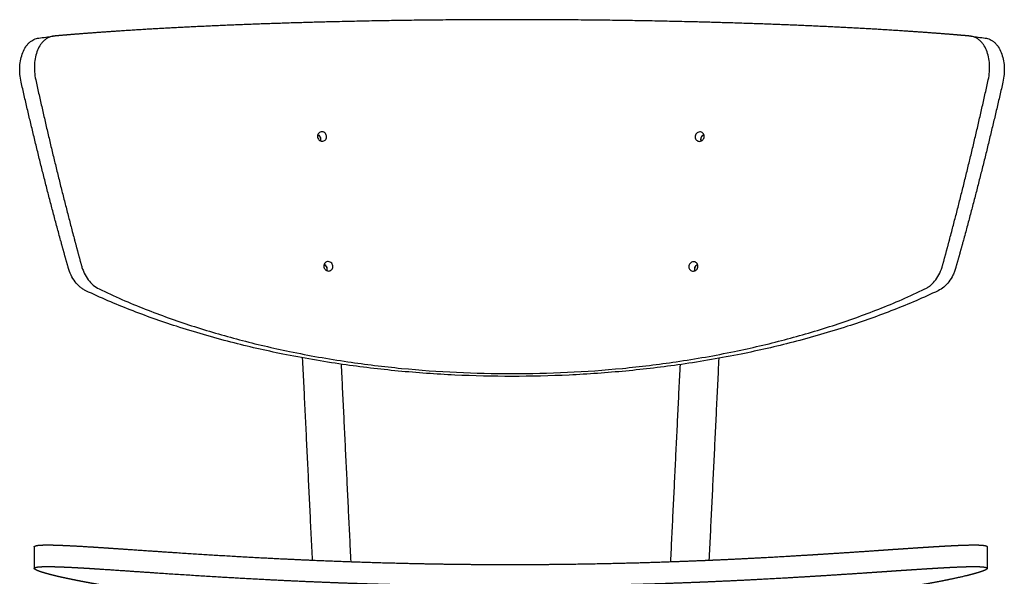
# Model space of a CAD drawing. Header units: millimetres. Extents: x -5760 to -4655, y 0 to 2250.
# Tile 12 of 12: x -5068 to -4655, y 2017 to 2250. Entities that reach past the tile are written whole.
import ezdxf

# ---------------------------------------------------------------- set-up
doc = ezdxf.new("R2010")
doc.units = ezdxf.units.MM
doc.header["$MEASUREMENT"] = 0
doc.layers.add('Make2D$visible$lines', color=7, linetype='Continuous', true_color=0x000000)

msp = doc.modelspace()

# ---------------------------------------------------------------- linework, layer by layer
at = {"layer": 'Make2D$visible$lines'}
for points, weights, knots in [([(-4669.2, 2243.55), (-4672.01, 2243.8), (-4674.83, 2244.04), (-4677.65, 2244.27), (-4683.9, 2244.77), (-4696.95, 2245.72), (-4717.28, 2246.94), (-4739.03, 2247.99), (-4762, 2248.87), (-4785.98, 2249.57), (-4819.25, 2250.24), (-4861.5, 2250.57), (-4903.74, 2250.24), (-4937.01, 2249.57), (-4960.99, 2248.87), (-4983.97, 2247.99), (-5005.72, 2246.94), (-5026.05, 2245.72), (-5039.09, 2244.77), (-5045.34, 2244.27), (-5048.16, 2244.04), (-5050.98, 2243.8), (-5053.8, 2243.55)], [1, 0.999994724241, 0.999994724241, 1, 1, 1, 1, 1, 1, 1, 1, 1, 1, 1, 1, 1, 1, 1, 1, 1, 0.999994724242, 0.999994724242, 1], [0, 0, 0, 0, 8.480734, 8.480734, 8.480734, 27.299916, 47.723843, 69.569382, 92.632792, 116.699367, 141.528395, 192.477269, 243.426143, 268.255171, 292.321745, 315.385155, 337.230695, 357.654621, 376.473803, 376.473803, 376.473803, 384.954537, 384.954537, 384.954537, 384.954537]), ([(-5047.81, 2146.42), (-5048.89, 2150.25), (-5049.95, 2154.07), (-5051, 2157.9), (-5056.97, 2179.74), (-5062.48, 2201.94), (-5067.55, 2224.26)], [1, 0.999993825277, 0.999993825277, 1, 1, 1, 1], [0, 0, 0, 0, 11.91249, 11.91249, 11.91249, 80.503621, 80.503621, 80.503621, 80.503621]), ([(-5061.45, 2225.19), (-5056.51, 2202.83), (-5051.15, 2180.59), (-5045.34, 2158.71), (-5044.33, 2154.9), (-5043.31, 2151.1), (-5042.26, 2147.31)], [1, 1, 1, 1, 0.999994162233, 0.999994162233, 1], [-339.732583, -339.732583, -339.732583, -339.732583, -270.938151, -270.938151, -270.938151, -259.123613, -259.123613, -259.123613, -259.123613]), ([(-4680.73, 2147.31), (-4679.69, 2151.1), (-4678.66, 2154.9), (-4677.65, 2158.71), (-4671.84, 2180.59), (-4666.48, 2202.83), (-4661.55, 2225.19)], [1, 0.999994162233, 0.999994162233, 1, 1, 1, 1], [0, 0, 0, 0, 11.814538, 11.814538, 11.814538, 80.608965, 80.608965, 80.608965, 80.608965]), ([(-4655.44, 2224.26), (-4660.51, 2201.94), (-4666.02, 2179.74), (-4671.99, 2157.9), (-4673.04, 2154.07), (-4674.1, 2150.25), (-4675.18, 2146.42)], [1, 1, 1, 1, 0.999993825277, 0.999993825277, 1], [229.568996, 229.568996, 229.568996, 229.568996, 298.160121, 298.160121, 298.160121, 310.072612, 310.072612, 310.072612, 310.072612]), ([(-4943.03, 2202.12), (-4942.95, 2202.08), (-4942.79, 2201.98), (-4942.5, 2201.75), (-4942.08, 2201.23), (-4941.91, 2200.67), (-4941.89, 2200.3), (-4941.88, 2200.06), (-4941.91, 2199.82), (-4941.98, 2199.6)], [1, 1, 1, 1, 1, 1, 1, 0.990635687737, 0.990635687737, 1], [0, 0, 0, 0, 0.275412, 0.552331, 1.117715, 2.254663, 2.254663, 2.254663, 2.960469, 2.960469, 2.960469, 2.960469]), ([(-4782.05, 2199.52), (-4782.14, 2199.77), (-4782.17, 2200.03), (-4782.16, 2200.3), (-4782.16, 2200.39), (-4782.14, 2200.59), (-4782.04, 2200.97), (-4781.84, 2201.42), (-4781.45, 2201.86), (-4781.12, 2202.07), (-4780.95, 2202.15)], [1, 0.988240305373, 0.988240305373, 1, 1, 1, 1, 1, 1, 1, 1], [0, 0, 0, 0, 0.785498, 0.785498, 0.785498, 1.084931, 1.377818, 1.961289, 2.540303, 3.119796, 3.119796, 3.119796, 3.119796]), ([(-4940.4, 2147.64), (-4940.32, 2147.61), (-4940.17, 2147.52), (-4939.88, 2147.3), (-4939.44, 2146.78), (-4939.26, 2146.21), (-4939.24, 2145.81), (-4939.23, 2145.58), (-4939.26, 2145.34), (-4939.33, 2145.11)], [1, 1, 1, 1, 1, 1, 1, 0.990358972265, 0.990358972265, 1], [0, 0, 0, 0, 0.245322, 0.52693, 1.091361, 2.267186, 2.267186, 2.267186, 2.982745, 2.982745, 2.982745, 2.982745]), ([(-4784.7, 2145.04), (-4784.78, 2145.29), (-4784.82, 2145.55), (-4784.81, 2145.81), (-4784.81, 2145.92), (-4784.78, 2146.12), (-4784.68, 2146.51), (-4784.47, 2146.96), (-4784.08, 2147.4), (-4783.76, 2147.6), (-4783.59, 2147.67)], [1, 0.988029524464, 0.988029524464, 1, 1, 1, 1, 1, 1, 1, 1], [0, 0, 0, 0, 0.79205, 0.79205, 0.79205, 1.101495, 1.403632, 2.006676, 2.585081, 3.135726, 3.135726, 3.135726, 3.135726]), ([(-5062.03, 2029.16), (-5062.03, 2029.27), (-5061.94, 2029.37), (-5061.61, 2029.54), (-5061.37, 2029.61), (-5061.04, 2029.67), (-5060.38, 2029.8), (-5059.4, 2029.87), (-5058.1, 2029.91), (-5057.37, 2029.92), (-5056.63, 2029.93), (-5055.9, 2029.92), (-5055.08, 2029.92), (-5054.19, 2029.9), (-5052.25, 2029.85), (-5051.21, 2029.81), (-5048.97, 2029.71), (-5047.78, 2029.66), (-5046.52, 2029.59), (-5046.23, 2029.58), (-5045.61, 2029.55), (-5044.29, 2029.48), (-5041.73, 2029.33), (-5039.51, 2029.19), (-5037.99, 2029.1), (-5034.62, 2028.88), (-5031.25, 2028.66), (-5027.88, 2028.43), (-5026.75, 2028.36), (-5022.7, 2028.08), (-5017.28, 2027.71), (-5010.11, 2027.22), (-5005.84, 2026.93), (-5002.95, 2026.74), (-5000.56, 2026.58), (-4998.17, 2026.43), (-4995.78, 2026.27), (-4992.79, 2026.08), (-4986.89, 2025.71), (-4975.43, 2025.03), (-4956.19, 2023.98), (-4939.85, 2023.28), (-4929.07, 2022.9), (-4919.68, 2022.57), (-4910.28, 2022.31), (-4900.88, 2022.11), (-4894.43, 2021.98), (-4887.98, 2021.88), (-4881.53, 2021.81), (-4875.03, 2021.74), (-4868.53, 2021.71), (-4862.03, 2021.71)], [1, 1, 1, 1, 1, 1, 1, 1, 1, 0.999915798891, 0.999915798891, 1, 1, 1, 1, 1, 1, 1, 1, 1, 1, 1, 1, 1, 1, 0.999998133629, 0.999998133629, 1, 1, 1, 1, 1, 1, 1, 0.999999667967, 0.999999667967, 1, 1, 1, 1, 1, 1, 1, 0.999982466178, 0.999982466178, 1, 0.999991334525, 0.999991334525, 1, 0.99999103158, 0.99999103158, 1], [293.855709, 293.855709, 293.855709, 293.855709, 302.481935, 302.481935, 311.106041, 311.106041, 311.106041, 328.352979, 328.352979, 328.352979, 330.56108, 330.56108, 330.56108, 339.282615, 339.282615, 348.003916, 348.003916, 356.72293, 356.72293, 356.72293, 357.6005, 358.601254, 360.681839, 365.27264, 365.27264, 365.27264, 375.403678, 375.403678, 375.403678, 378.808909, 387.557149, 391.705748, 400.388109, 400.388109, 400.388109, 407.575014, 407.575014, 407.575014, 416.563175, 425.313839, 442.017185, 474.374224, 474.374224, 474.374224, 502.571235, 502.571235, 502.571235, 521.92241, 521.92241, 521.92241, 541.429964, 541.429964, 541.429964, 541.429964]), ([(-4862.03, 2021.71), (-4859.26, 2021.71), (-4853.73, 2021.72), (-4842.54, 2021.8), (-4822.96, 2022.06), (-4806.14, 2022.51), (-4794.98, 2022.9), (-4793.52, 2022.95), (-4790.62, 2023.05), (-4784.82, 2023.28), (-4774.51, 2023.7), (-4765.65, 2024.13), (-4759.68, 2024.44), (-4756.9, 2024.58), (-4754.13, 2024.73), (-4751.35, 2024.89), (-4746.13, 2025.18), (-4740.92, 2025.49), (-4735.7, 2025.81), (-4733.22, 2025.96), (-4730.73, 2026.12), (-4728.25, 2026.28), (-4725.85, 2026.43), (-4723.46, 2026.59), (-4721.07, 2026.74), (-4718.83, 2026.89), (-4716.59, 2027.04), (-4714.36, 2027.19), (-4712.22, 2027.34), (-4710.08, 2027.48), (-4707.95, 2027.63), (-4705.86, 2027.77), (-4703.84, 2027.91), (-4701.87, 2028.05), (-4700.09, 2028.17), (-4697.65, 2028.33), (-4694.54, 2028.54), (-4691.03, 2028.78), (-4688.19, 2028.96), (-4686.01, 2029.1), (-4682.9, 2029.3), (-4680.04, 2029.47), (-4677.48, 2029.6), (-4676.99, 2029.62), (-4676.06, 2029.67), (-4674.31, 2029.75), (-4672.32, 2029.83), (-4670.14, 2029.89), (-4668.77, 2029.92), (-4668.14, 2029.92), (-4667.41, 2029.93), (-4666.68, 2029.92), (-4665.95, 2029.91), (-4665.62, 2029.9), (-4665.32, 2029.89), (-4664.75, 2029.86), (-4664.48, 2029.84), (-4664.24, 2029.82), (-4663.75, 2029.78), (-4663.34, 2029.73), (-4663.01, 2029.67), (-4662.85, 2029.64), (-4662.7, 2029.61), (-4662.46, 2029.53), (-4662.36, 2029.49), (-4662.27, 2029.45), (-4662.11, 2029.37), (-4662.03, 2029.27), (-4662.03, 2029.16)], [1, 1, 1, 1, 1, 1, 1, 1, 1, 1, 1, 1, 1, 0.99999892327, 0.99999892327, 1, 0.999996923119, 0.999996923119, 1, 0.999999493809, 0.999999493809, 1, 0.999999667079, 0.999999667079, 1, 0.999999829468, 0.999999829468, 1, 0.999999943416, 0.999999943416, 1, 1, 1, 1, 1, 1, 1, 1, 1, 1, 1, 1, 1, 1, 1, 1, 1, 1, 1, 1, 0.999916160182, 0.999916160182, 1, 1, 1, 1, 1, 1, 1, 1, 1, 1, 1, 1, 1, 1, 1, 1, 1], [0, 0, 0, 0, 8.296562, 16.584111, 33.568655, 67.061768, 67.061768, 67.061768, 71.436107, 75.77947, 84.457178, 102.390804, 102.390804, 102.390804, 110.739264, 110.739264, 110.739264, 126.412933, 126.412933, 126.412933, 133.882791, 133.882791, 133.882791, 141.074771, 141.074771, 141.074771, 147.803507, 147.803507, 147.803507, 154.224437, 154.224437, 154.224437, 163.310947, 163.310947, 163.310947, 168.639956, 170.674236, 172.647691, 179.198494, 179.198494, 179.198494, 196.964196, 196.964196, 196.964196, 198.438752, 199.759129, 202.214809, 204.419983, 206.306467, 206.306467, 206.306467, 208.505412, 208.505412, 208.505412, 212.814431, 212.814431, 217.124375, 217.124375, 217.124375, 225.742989, 225.742989, 225.742989, 230.053638, 230.053638, 234.361635, 234.361635, 234.361635, 242.977622, 242.977622, 242.977622, 242.977622]), ([(-5008.65, 2009.18), (-5010.79, 2009.47), (-5012.92, 2009.77), (-5015.06, 2010.08), (-5015.68, 2010.17), (-5016.98, 2010.36), (-5019.6, 2010.76), (-5024.14, 2011.45), (-5028, 2012.08), (-5030.54, 2012.51), (-5031.91, 2012.74), (-5033.28, 2012.97), (-5034.66, 2013.22), (-5035.95, 2013.44), (-5037.24, 2013.68), (-5038.53, 2013.91), (-5039.73, 2014.14), (-5040.94, 2014.36), (-5042.14, 2014.6), (-5043.25, 2014.81), (-5044.37, 2015.03), (-5045.48, 2015.26), (-5046.75, 2015.52), (-5048.01, 2015.78), (-5049.27, 2016.05), (-5049.56, 2016.12), (-5050.13, 2016.24), (-5051.24, 2016.49), (-5053.01, 2016.9), (-5054.49, 2017.26), (-5055.44, 2017.51), (-5056.23, 2017.71), (-5057.01, 2017.93), (-5057.79, 2018.16), (-5058.14, 2018.26), (-5058.47, 2018.36), (-5059.09, 2018.55), (-5059.37, 2018.65), (-5059.64, 2018.74), (-5060.17, 2018.92), (-5060.61, 2019.1), (-5060.96, 2019.26), (-5061.14, 2019.34), (-5061.29, 2019.42), (-5061.56, 2019.57), (-5061.67, 2019.64), (-5061.76, 2019.71), (-5061.94, 2019.84), (-5062.03, 2019.97), (-5062.03, 2020.08), (-5062.03, 2020.19), (-5061.94, 2020.29), (-5061.61, 2020.46), (-5061.37, 2020.53), (-5061.04, 2020.59), (-5060.38, 2020.72), (-5059.4, 2020.79), (-5058.1, 2020.83), (-5057.37, 2020.84), (-5056.63, 2020.85), (-5055.9, 2020.84), (-5055.08, 2020.84), (-5054.19, 2020.82), (-5052.25, 2020.77), (-5051.21, 2020.74), (-5048.97, 2020.64), (-5047.78, 2020.59), (-5046.52, 2020.53), (-5046.23, 2020.51), (-5045.61, 2020.48), (-5044.29, 2020.41), (-5041.73, 2020.27), (-5039.51, 2020.13), (-5037.99, 2020.04), (-5034.62, 2019.83), (-5031.25, 2019.61), (-5027.88, 2019.38), (-5026.7, 2019.3), (-5022.6, 2019.02), (-5017.13, 2018.65), (-5010, 2018.17), (-5005.79, 2017.89), (-5002.95, 2017.7), (-5000.56, 2017.55), (-4998.17, 2017.39), (-4995.78, 2017.24), (-4992.79, 2017.05), (-4986.89, 2016.68), (-4975.43, 2016.01), (-4956.19, 2014.97), (-4939.85, 2014.27), (-4929.07, 2013.89), (-4919.68, 2013.57), (-4910.28, 2013.31), (-4900.88, 2013.11), (-4894.43, 2012.98), (-4887.98, 2012.88), (-4881.53, 2012.82), (-4875.03, 2012.75), (-4868.53, 2012.72), (-4862.03, 2012.72)], [1, 0.999994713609, 0.999994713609, 1, 1, 1, 1, 1, 1, 1, 0.999995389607, 0.999995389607, 1, 0.999994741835, 0.999994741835, 1, 0.999993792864, 0.999993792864, 1, 0.999992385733, 0.999992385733, 1, 0.999984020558, 0.999984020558, 1, 1, 1, 1, 1, 1, 1, 0.999918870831, 0.999918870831, 1, 1, 1, 1, 1, 1, 1, 1, 1, 1, 1, 1, 1, 1, 1, 1, 1, 1, 1, 1, 1, 1, 1, 1, 1, 0.999915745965, 0.999915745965, 1, 1, 1, 1, 1, 1, 1, 1, 1, 1, 1, 1, 1, 1, 0.999998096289, 0.999998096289, 1, 1, 1, 1, 1, 1, 1, 0.999999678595, 0.999999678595, 1, 1, 1, 1, 1, 1, 1, 0.99998276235, 0.99998276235, 1, 0.999991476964, 0.999991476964, 1, 0.999991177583, 0.999991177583, 1], [0, 0, 0, 0, 6.474891, 6.474891, 6.474891, 8.35609, 10.412501, 14.4159, 22.141611, 22.141611, 22.141611, 26.322555, 26.322555, 26.322555, 30.256567, 30.256567, 30.256567, 33.932209, 33.932209, 33.932209, 37.338313, 37.338313, 37.338313, 41.207891, 41.207891, 41.207891, 42.104017, 42.971155, 44.617038, 47.550006, 47.550006, 47.550006, 49.989493, 49.989493, 49.989493, 54.467549, 54.467549, 58.943986, 58.943986, 58.943986, 67.901739, 67.901739, 67.901739, 72.379589, 72.379589, 76.855378, 76.855378, 76.855378, 85.806245, 85.806245, 85.806245, 94.43247, 94.43247, 103.056568, 103.056568, 103.056568, 120.30344, 120.30344, 120.30344, 122.511556, 122.511556, 122.511556, 131.232995, 131.232995, 139.954169, 139.954169, 148.673025, 148.673025, 148.673025, 149.550557, 150.551267, 152.631759, 157.22234, 157.22234, 157.22234, 167.352878, 167.352878, 167.352878, 170.902661, 179.662855, 183.816329, 192.336169, 192.336169, 192.336169, 199.522793, 199.522793, 199.522793, 208.510636, 217.261028, 233.963948, 266.320477, 266.320477, 266.320477, 294.517304, 294.517304, 294.517304, 313.868439, 313.868439, 313.868439, 333.375988, 333.375988, 333.375988, 333.375988]), ([(-4862.03, 2012.72), (-4859.26, 2012.72), (-4853.73, 2012.73), (-4842.54, 2012.8), (-4822.96, 2013.06), (-4806.14, 2013.51), (-4794.98, 2013.89), (-4793.52, 2013.95), (-4790.62, 2014.05), (-4784.82, 2014.27), (-4774.51, 2014.69), (-4765.65, 2015.12), (-4759.68, 2015.42), (-4756.9, 2015.57), (-4754.13, 2015.72), (-4751.35, 2015.87), (-4746.13, 2016.16), (-4740.92, 2016.46), (-4735.7, 2016.78), (-4733.22, 2016.93), (-4730.73, 2017.09), (-4728.25, 2017.24), (-4725.85, 2017.4), (-4723.46, 2017.55), (-4721.07, 2017.71), (-4718.83, 2017.85), (-4716.59, 2018), (-4714.36, 2018.15), (-4712.22, 2018.29), (-4710.08, 2018.44), (-4707.95, 2018.58), (-4705.86, 2018.72), (-4703.84, 2018.86), (-4701.87, 2019), (-4700.09, 2019.12), (-4697.65, 2019.28), (-4694.54, 2019.49), (-4691.03, 2019.72), (-4688.19, 2019.9), (-4686.01, 2020.04), (-4682.9, 2020.23), (-4680.04, 2020.4), (-4677.48, 2020.53), (-4676.99, 2020.55), (-4676.06, 2020.6), (-4674.31, 2020.68), (-4672.32, 2020.76), (-4670.14, 2020.82), (-4668.77, 2020.84), (-4668.14, 2020.84), (-4667.41, 2020.85), (-4666.68, 2020.84), (-4665.95, 2020.83), (-4665.62, 2020.82), (-4665.32, 2020.81), (-4664.75, 2020.78), (-4664.48, 2020.76), (-4664.24, 2020.74), (-4663.75, 2020.7), (-4663.34, 2020.65), (-4663.01, 2020.59), (-4662.85, 2020.56), (-4662.7, 2020.53), (-4662.46, 2020.45), (-4662.36, 2020.41), (-4662.27, 2020.37), (-4662.23, 2020.35), (-4662.15, 2020.3), (-4662.06, 2020.21), (-4662.02, 2020.11), (-4662.03, 2020.01), (-4662.08, 2019.91), (-4662.15, 2019.83), (-4662.25, 2019.73), (-4662.43, 2019.6), (-4662.74, 2019.42), (-4663.2, 2019.2), (-4663.76, 2018.97), (-4664.68, 2018.64), (-4665.42, 2018.41), (-4665.94, 2018.25), (-4667.25, 2017.86), (-4668.87, 2017.43), (-4670.81, 2016.96), (-4671.33, 2016.84), (-4672.4, 2016.59), (-4674.69, 2016.07), (-4679.23, 2015.1), (-4683.24, 2014.33), (-4686.02, 2013.82), (-4689.39, 2013.21), (-4692.76, 2012.62), (-4696.14, 2012.07), (-4696.89, 2011.95), (-4698.42, 2011.7), (-4701.49, 2011.21), (-4707.03, 2010.36), (-4711.81, 2009.67), (-4715.05, 2009.23)], [1, 1, 1, 1, 1, 1, 1, 1, 1, 1, 1, 1, 1, 0.999998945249, 0.999998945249, 1, 0.999996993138, 0.999996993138, 1, 0.999999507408, 0.999999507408, 1, 0.999999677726, 0.999999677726, 1, 0.999999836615, 0.999999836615, 1, 0.999999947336, 0.999999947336, 1, 1, 1, 1, 1, 1, 1, 1, 1, 1, 1, 1, 1, 1, 1, 1, 1, 1, 1, 1, 0.999916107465, 0.999916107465, 1, 1, 1, 1, 1, 1, 1, 1, 1, 1, 1, 1, 1, 1, 1, 1, 1, 1, 1, 1, 1, 1, 1, 1, 1, 1, 1, 1, 1, 1, 1, 1, 1, 1, 1, 1, 1, 1, 0.999971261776, 0.999971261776, 1, 1, 1, 1, 1, 1, 1], [0, 0, 0, 0, 8.296555, 16.584099, 33.568616, 67.06153, 67.06153, 67.06153, 71.435822, 75.779131, 84.456713, 102.38999, 102.38999, 102.38999, 110.738242, 110.738242, 110.738242, 126.411435, 126.411435, 126.411435, 133.881026, 133.881026, 133.881026, 141.072725, 141.072725, 141.072725, 147.801176, 147.801176, 147.801176, 154.221818, 154.221818, 154.221818, 163.308017, 163.308017, 163.308017, 168.636766, 170.670946, 172.644302, 179.194782, 179.194782, 179.194782, 196.960066, 196.960066, 196.960066, 198.434564, 199.754891, 202.210489, 204.415609, 206.302068, 206.302068, 206.302068, 208.501028, 208.501028, 208.501028, 212.810023, 212.810023, 217.11995, 217.11995, 217.11995, 225.738542, 225.738542, 225.738542, 230.049185, 230.049185, 234.357179, 234.357179, 234.357179, 234.506466, 234.625436, 234.72572, 234.843249, 234.921216, 235.036738, 235.17619, 235.341866, 235.709978, 236.228736, 236.864546, 237.538123, 239.171162, 239.171162, 239.171162, 256.569968, 256.569968, 256.569968, 258.196925, 259.859627, 263.609833, 272.110428, 272.110428, 272.110428, 282.37854, 282.37854, 282.37854, 284.664184, 287.007838, 291.704446, 301.498376, 301.498376, 301.498376, 301.498376])]:
    msp.add_rational_spline(points, weights, degree=3, knots=knots, dxfattribs=at)
for points, knots in [([(-5067.55, 2224.26), (-5067.8, 2225.33), (-5068.13, 2227.49), (-5068.18, 2230.74), (-5067.78, 2233.83), (-5066.96, 2236.64), (-5065.93, 2238.68), (-5064.91, 2240.04), (-5064.07, 2240.91), (-5063.17, 2241.62), (-5062.2, 2242.17), (-5061.19, 2242.56), (-5060.48, 2242.7), (-5060.12, 2242.74)], [0, 0, 0, 0, 3.276933, 6.55153, 9.71549, 12.613324, 15.283207, 16.541965, 17.723615, 18.886002, 19.977429, 21.057568, 22.132867, 22.132867, 22.132867, 22.132867]), ([(-5053.8, 2243.55), (-5054.15, 2243.52), (-5054.86, 2243.4), (-5055.89, 2243.04), (-5056.87, 2242.51), (-5057.79, 2241.83), (-5058.64, 2240.98), (-5059.69, 2239.62), (-5060.76, 2237.58), (-5061.61, 2234.78), (-5062.03, 2231.7), (-5062.01, 2228.45), (-5061.69, 2226.28), (-5061.45, 2225.19)], [0, 0, 0, 0, 1.060838, 2.173015, 3.245795, 4.386057, 5.603366, 6.839494, 9.533196, 12.4671, 15.598057, 18.846769, 22.176789, 22.176789, 22.176789, 22.176789]), ([(-5060.12, 2242.74), (-5058.19, 2242.99), (-5056.26, 2243.24), (-5054.33, 2243.48), (-5054.26, 2243.49), (-5054.2, 2243.5), (-5054.14, 2243.51)], [0.435924, 0.435924, 0.435924, 0.435924, 7.991186, 7.991186, 7.991186, 8.23908, 8.23908, 8.23908, 8.23908]), ([(-4661.55, 2225.19), (-4661.31, 2226.28), (-4660.99, 2228.45), (-4660.96, 2231.7), (-4661.38, 2234.78), (-4662.23, 2237.58), (-4663.3, 2239.62), (-4664.36, 2240.98), (-4665.21, 2241.83), (-4666.12, 2242.51), (-4667.1, 2243.04), (-4668.13, 2243.4), (-4668.85, 2243.52), (-4669.2, 2243.55)], [0, 0, 0, 0, 3.33002, 6.578731, 9.709689, 12.643592, 15.337295, 16.573422, 17.790732, 18.930994, 20.003774, 21.115951, 22.176789, 22.176789, 22.176789, 22.176789]), ([(-4668.86, 2243.51), (-4668.79, 2243.5), (-4668.73, 2243.49), (-4668.67, 2243.48), (-4666.73, 2243.24), (-4664.8, 2242.99), (-4662.87, 2242.74)], [0.124619, 0.124619, 0.124619, 0.124619, 0.372492, 0.372492, 0.372492, 7.927752, 7.927752, 7.927752, 7.927752]), ([(-4662.87, 2242.74), (-4662.52, 2242.7), (-4661.81, 2242.56), (-4660.79, 2242.17), (-4659.82, 2241.62), (-4658.92, 2240.91), (-4658.09, 2240.04), (-4657.07, 2238.68), (-4656.03, 2236.64), (-4655.21, 2233.83), (-4654.81, 2230.74), (-4654.86, 2227.49), (-4655.2, 2225.33), (-4655.44, 2224.26)], [0, 0, 0, 0, 1.075299, 2.155438, 3.246866, 4.409253, 5.590902, 6.84966, 9.519543, 12.417377, 15.581338, 18.855934, 22.132867, 22.132867, 22.132867, 22.132867]), ([(-4943.14, 2201.39), (-4943.15, 2201.67), (-4943.06, 2202.21), (-4942.63, 2202.88), (-4941.99, 2203.3), (-4941.21, 2203.42), (-4940.44, 2203.21), (-4939.8, 2202.7), (-4939.4, 2202.01), (-4939.28, 2201.23), (-4939.45, 2200.5), (-4939.86, 2199.88), (-4940.48, 2199.48), (-4941.23, 2199.35), (-4941.96, 2199.54), (-4942.57, 2199.98), (-4943, 2200.61), (-4943.12, 2201.13), (-4943.14, 2201.39)], [0, 0, 0, 0, 0.846708, 1.599881, 2.339218, 3.083135, 3.914513, 4.69188, 5.473842, 6.25767, 7.023505, 7.702544, 8.443619, 9.188276, 9.942896, 10.638087, 11.421131, 12.204278, 12.204278, 12.204278, 12.204278]), ([(-4780.82, 2201.35), (-4780.83, 2201.09), (-4780.95, 2200.57), (-4781.38, 2199.93), (-4782, 2199.5), (-4782.72, 2199.31), (-4783.48, 2199.44), (-4784.09, 2199.84), (-4784.51, 2200.45), (-4784.68, 2201.19), (-4784.55, 2201.97), (-4784.15, 2202.66), (-4783.52, 2203.17), (-4782.74, 2203.38), (-4781.97, 2203.25), (-4781.33, 2202.83), (-4780.89, 2202.17), (-4780.81, 2201.63), (-4780.82, 2201.35)], [0, 0, 0, 0, 0.78311, 1.566272, 2.261867, 3.017268, 3.76287, 4.504751, 5.184224, 5.950198, 6.733999, 7.51603, 8.293781, 9.126001, 9.870864, 10.611015, 11.364651, 12.211458, 12.211458, 12.211458, 12.211458]), ([(-4941.88, 2199.55), (-4941.78, 2199.8), (-4941.73, 2200.08), (-4941.77, 2200.88), (-4941.99, 2201.39), (-4942.55, 2201.95), (-4942.77, 2202.09), (-4943.01, 2202.19)], [5.58668, 5.58668, 5.58668, 5.58668, 6.446039, 6.446039, 8.057537, 8.057537, 8.873136, 8.873136, 8.873136, 8.873136]), ([(-4780.95, 2202.15), (-4781.19, 2202.05), (-4781.41, 2201.91), (-4781.97, 2201.35), (-4782.19, 2200.84), (-4782.22, 2200.04), (-4782.18, 2199.76), (-4782.08, 2199.51)], [4.016565, 4.016565, 4.016565, 4.016565, 4.834647, 4.834647, 6.446161, 6.446161, 7.307945, 7.307945, 7.307945, 7.307945]), ([(-5040.37, 2136.63), (-5040.79, 2136.83), (-5041.63, 2137.3), (-5043.22, 2138.48), (-5045.01, 2140.39), (-5046.7, 2143.2), (-5047.5, 2145.32), (-5047.81, 2146.42)], [0, 0, 0, 0, 1.401009, 2.878414, 5.930214, 9.213626, 12.672678, 12.672678, 12.672678, 12.672678]), ([(-5042.26, 2147.31), (-5042.11, 2146.74), (-5041.76, 2145.64), (-5040.88, 2143.55), (-5039.49, 2141.22), (-5037.39, 2138.93), (-5035.73, 2137.81), (-5034.86, 2137.4)], [0, 0, 0, 0, 1.754006, 3.47584, 6.778495, 9.849583, 12.745924, 12.745924, 12.745924, 12.745924]), ([(-4940.5, 2146.9), (-4940.51, 2147.18), (-4940.43, 2147.72), (-4939.99, 2148.39), (-4939.35, 2148.81), (-4938.57, 2148.94), (-4937.8, 2148.73), (-4937.16, 2148.22), (-4936.76, 2147.53), (-4936.64, 2146.75), (-4936.8, 2146.01), (-4937.22, 2145.4), (-4937.84, 2144.99), (-4938.6, 2144.87), (-4939.32, 2145.05), (-4939.94, 2145.49), (-4940.37, 2146.12), (-4940.49, 2146.64), (-4940.5, 2146.9)], [0, 0, 0, 0, 0.846995, 1.601442, 2.343005, 3.089499, 3.923175, 4.701591, 5.48375, 6.267519, 7.033749, 7.713981, 8.457261, 9.204492, 9.961242, 10.657535, 11.44091, 12.223971, 12.223971, 12.223971, 12.223971]), ([(-4939.23, 2145.06), (-4939.13, 2145.32), (-4939.09, 2145.59), (-4939.12, 2146.4), (-4939.34, 2146.9), (-4939.91, 2147.47), (-4940.13, 2147.61), (-4940.37, 2147.71)], [5.580118, 5.580118, 5.580118, 5.580118, 6.44604, 6.44604, 8.057613, 8.057613, 8.879931, 8.879931, 8.879931, 8.879931]), ([(-4783.45, 2146.86), (-4783.46, 2146.6), (-4783.59, 2146.08), (-4784.02, 2145.45), (-4784.64, 2145.01), (-4785.36, 2144.83), (-4786.12, 2144.95), (-4786.74, 2145.36), (-4787.16, 2145.97), (-4787.33, 2146.71), (-4787.2, 2147.49), (-4786.8, 2148.18), (-4786.16, 2148.69), (-4785.39, 2148.9), (-4784.6, 2148.77), (-4783.97, 2148.35), (-4783.53, 2147.68), (-4783.44, 2147.14), (-4783.45, 2146.86)], [0, 0, 0, 0, 0.783041, 1.566543, 2.263233, 3.020752, 3.768909, 4.512989, 5.19366, 5.960043, 6.743804, 7.526041, 8.304838, 9.139342, 9.886765, 10.629135, 11.384051, 12.231161, 12.231161, 12.231161, 12.231161]), ([(-4783.65, 2147.65), (-4783.86, 2147.55), (-4784.07, 2147.41), (-4784.62, 2146.87), (-4784.84, 2146.36), (-4784.87, 2145.55), (-4784.83, 2145.28), (-4784.73, 2145.02)], [4.080041, 4.080041, 4.080041, 4.080041, 4.834661, 4.834661, 6.446287, 6.446287, 7.314535, 7.314535, 7.314535, 7.314535]), ([(-4688.14, 2137.4), (-4687.71, 2137.6), (-4686.87, 2138.08), (-4685.28, 2139.28), (-4683.5, 2141.22), (-4681.82, 2144.06), (-4681.04, 2146.19), (-4680.73, 2147.31)], [0, 0, 0, 0, 1.409607, 2.896341, 5.96743, 9.270084, 12.745924, 12.745924, 12.745924, 12.745924]), ([(-4675.18, 2146.42), (-4675.34, 2145.86), (-4675.7, 2144.77), (-4676.59, 2142.7), (-4677.99, 2140.39), (-4680.09, 2138.13), (-4681.75, 2137.04), (-4682.62, 2136.63)], [0, 0, 0, 0, 1.746082, 3.459052, 6.742464, 9.794264, 12.672678, 12.672678, 12.672678, 12.672678]), ([(-5034.86, 2137.4), (-5028.5, 2134.34), (-5015.7, 2128.79), (-4996, 2121.75), (-4975.75, 2115.83), (-4953.89, 2110.73), (-4931.14, 2106.72), (-4907.74, 2103.87), (-4884.73, 2102.2), (-4861.5, 2101.65), (-4838.27, 2102.2), (-4815.25, 2103.87), (-4791.85, 2106.72), (-4769.11, 2110.73), (-4747.24, 2115.83), (-4726.99, 2121.75), (-4707.29, 2128.79), (-4694.49, 2134.34), (-4688.14, 2137.4)], [0, 0, 0, 0, 21.142196, 41.826729, 62.739184, 84.400685, 109.174594, 131.985704, 155.100743, 178.385883, 201.671023, 224.786062, 247.597173, 272.371081, 294.032582, 314.945037, 335.62957, 356.771766, 356.771766, 356.771766, 356.771766]), ([(-4682.62, 2136.63), (-4688.73, 2133.75), (-4701.25, 2128.39), (-4721.58, 2121.16), (-4742.97, 2114.98), (-4766.27, 2109.65), (-4789.71, 2105.62), (-4813.83, 2102.74), (-4837.56, 2101.06), (-4861.5, 2100.5), (-4885.44, 2101.06), (-4909.16, 2102.74), (-4933.28, 2105.62), (-4956.72, 2109.65), (-4980.02, 2114.98), (-5001.41, 2121.16), (-5021.74, 2128.39), (-5034.26, 2133.75), (-5040.37, 2136.63)], [0, 0, 0, 0, 20.252892, 40.845088, 64.704318, 87.007029, 112.526328, 136.031719, 159.855185, 183.85639, 207.857595, 231.681061, 255.186452, 280.70575, 303.008462, 326.867692, 347.459887, 367.71278, 367.71278, 367.71278, 367.71278])]:
    msp.add_open_spline(points, degree=3, knots=knots, dxfattribs=at)
for points in [[(-4945.25, 2023.53), (-4947.31, 2066), (-4949.38, 2108.47)], [(-4774.69, 2108.28), (-4776.75, 2065.9), (-4778.81, 2023.53)], [(-4933.23, 2105.82), (-4931.21, 2064.36), (-4929.2, 2022.9)], [(-4794.86, 2022.9), (-4792.84, 2064.29), (-4790.83, 2105.67)], [(-5062.03, 2029.16), (-5062.03, 2024.63), (-5062.03, 2020.1)], [(-4662.03, 2029.16), (-4662.03, 2024.63), (-4662.03, 2020.1)]]:
    msp.add_open_spline(points, degree=2, dxfattribs=at)

doc.saveas('drawing.dxf')
